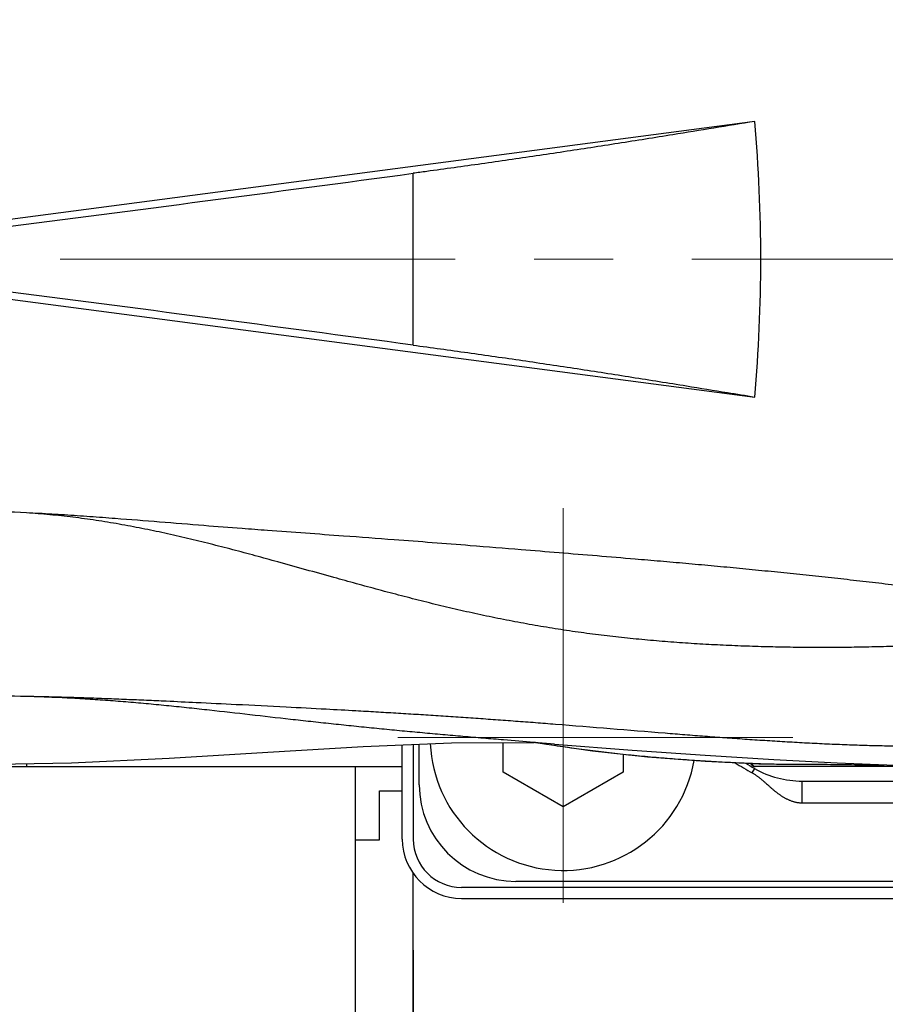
# Model space of a CAD drawing. Header units: millimetres. Extents: x 0 to 594, y 0 to 420.
# Tile 89 of 114: x 281 to 299, y 331 to 351. Entities that reach past the tile are written whole.
import ezdxf

# ---------------------------------------------------------------- set-up
doc = ezdxf.new("R2010")
doc.units = ezdxf.units.MM
doc.header["$LTSCALE"] = 0.257233
doc.linetypes.add('CENTER', pattern=[50.8, 31.75, -6.35, 6.35, -6.35])
doc.layers.add('NoLayerName_001', color=7, linetype='Continuous')
doc.styles.get("Standard").update_dxf_attribs({"font": 'txt', "bigfont": 'extfont2'})
doc.dimstyles.get("Standard").update_dxf_attribs({"dimtxt": 2.5, "dimasz": 2.5, "dimexe": 1, "dimexo": 1, "dimtad": 1, "dimdec": 3, "dimzin": 0, "dimdsep": 46, "dimtxsty": 'Standard', "dimcen": 2.5, "dimadec": 3, "dimazin": 0, "dimtfac": 0.75, "dimtdec": 3, "dimtmove": 0, "dimatfit": 3, "dimfxl": 1, "dimarcsym": 0})

# ---------------------------------------------------------------- blocks, each defined once
blk = doc.blocks.new('_OPEN30')
at = {"color": 0, "linetype": 'ByBlock', "lineweight": -2}
for p, q in [((-1, 0.267949), (0, 0)), ((0, 0), (-1, -0.267949)), ((0, 0), (-1, 0))]:
    blk.add_line(p, q, dxfattribs=at)
blk = doc.blocks.new('*D64')
at = {"layer": 'Defpoints', "color": 0}
for p in [(266.283, 340.473), (315.633, 334.323), (315.633, 315.702)]:
    blk.add_point(p, dxfattribs=at)
at = {"layer": 'NoLayerName_001', "color": 0, "linetype": 'Continuous', "lineweight": 13}
for p, q in [((266.283, 339.059), (266.283, 314.287)), ((315.633, 332.909), (315.633, 314.287)), ((268.404, 315.702), (313.512, 315.702))]:
    blk.add_line(p, q, dxfattribs=at)
at = {"layer": 'NoLayerName_001', "color": 0, "lineweight": 13, "xscale": 2.121340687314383, "yscale": 2.121340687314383, "zscale": 2.121340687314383, "rotation": 180}
blk.add_blockref('_OPEN30', (266.283, 315.702), dxfattribs=at)
at = {"layer": 'NoLayerName_001', "color": 0, "lineweight": 13, "xscale": 2.121340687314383, "yscale": 2.121340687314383, "zscale": 2.121340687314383}
blk.add_blockref('_OPEN30', (315.633, 315.702), dxfattribs=at)
at = {"layer": 'NoLayerName_001', "color": 0, "lineweight": 13, "insert": (290.958, 319.591), "char_height": 4.94979, "attachment_point": 5}
blk.add_mtext('\\W0.8000;４９．５', dxfattribs=at)
blk = doc.blocks.new('DIM_0003')
at = {"color": 3, "linetype": 'Continuous', "lineweight": 13}
blk.add_arc((43.969, 42.554), 42.554, 180, 90, dxfattribs=at)

msp = doc.modelspace()

# ---------------------------------------------------------------- linework, layer by layer
at = {"layer": 'NoLayerName_001', "color": 3, "linetype": 'Continuous', "lineweight": 25}
for p, q in [((296.6957, 349.1743), (280.7329, 347.0728)), ((289.6288, 344.5447), (289.6288, 348.1008)), ((280.7329, 345.5728), (296.6957, 343.4712)), ((289.7579, 335.4478), (289.7579, 336.2849)), ((292.1471, 336.3204), (292.1327, 336.3228)), ((292.5511, 336.2893), (292.1329, 336.3228)), ((292.1613, 336.3186), (292.1474, 336.3209)), ((295.6699, 335.9319), (296.7821, 335.8773)), ((300.6356, 335.8228), (296.7038, 335.8228)), ((296.7592, 335.8788), (296.7069, 335.8809)), ((296.7818, 335.8779), (296.7592, 335.8788)), ((296.8129, 335.8767), (296.7818, 335.8779)), ((296.7818, 335.8773), (296.8129, 335.8768)), ((299.3301, 335.8514), (299.3291, 335.8625)), ((296.6449, 335.692), (296.6946, 335.7802)), ((297.6761, 335.5228), (307.5898, 335.5228)), ((297.6761, 335.0728), (297.6761, 335.5228)), ((297.6761, 335.0728), (307.5898, 335.0743)), ((313.5079, 333.4478), (291.7579, 333.4478))]:
    msp.add_line(p, q, dxfattribs=at)
at = {"layer": 'NoLayerName_001', "color": 2, "linetype": 'CENTER', "lineweight": 13}
for p, q in [((316.6329, 346.3228), (264.2829, 346.3228)), ((292.7329, 341.1728), (292.7329, 331.6728)), ((297.4829, 336.4228), (287.9829, 336.4228))]:
    msp.add_line(p, q, dxfattribs=at)
at = {"layer": 'NoLayerName_001', "color": 7, "linetype": 'Continuous', "lineweight": 25}
for p, q in [((289.4059, 334.3228), (289.4059, 336.271)), ((289.6329, 336.28), (289.6329, 334.3228)), ((291.4902, 335.7053), (291.4902, 336.317)), ((293.9757, 336.0737), (293.9757, 335.7053)), ((264.1329, 335.8228), (289.4059, 335.8228)), ((281.6329, 335.8825), (281.6329, 335.8228)), ((288.4329, 335.8228), (288.4329, 325.3228)), ((292.7329, 334.9878), (291.4902, 335.7053)), ((293.9757, 335.7053), (292.7329, 334.9878)), ((288.9329, 334.3092), (288.9329, 335.3228)), ((288.9329, 335.3228), (289.4059, 335.3228)), ((288.4329, 334.3092), (288.9329, 334.3092)), ((289.6329, 325.3228), (289.6329, 333.6118)), ((314.6329, 333.3228), (290.6329, 333.3228)), ((290.6329, 333.0958), (314.6329, 333.0958)), ((289.6329, 332.0228), (289.6329, 325.3228))]:
    msp.add_line(p, q, dxfattribs=at)
at = {"layer": 'NoLayerName_001', "color": 3, "linetype": 'Continuous', "lineweight": 25}
for points in [[(280.6301, 335.8667), (282.5677, 335.8972), (284.5853, 335.9939), (286.6245, 336.122), (288.6003, 336.2392), (290.4266, 336.3113), (292.1333, 336.3228)], [(292.1614, 336.3206), (293.3376, 336.1474), (294.4779, 336.0226), (295.6699, 335.9319)], [(292.5511, 336.2893), (294.16, 336.1645), (295.6738, 336.0562), (297.0929, 335.9673), (298.3979, 335.8996), (299.5991, 335.8516), (300.2286, 335.8326)]]:
    msp.add_lwpolyline(points, dxfattribs=at)
for centre, radius, start, end in [((265.1745, 346.3598), 31.6467, 359.93292, 5.10233), ((106.7406, 1704.2732), 1368.4486, 277.31734, 277.680353), ((265.1745, 346.2857), 31.6467, 354.89767, 0.06708), ((106.7676, -1011.4184), 1368.2376, 82.319596, 82.682665), ((280.5362, 321.0258), 20.0769, 86.86419, 89.6989), ((280.8705, 299.4572), 37.8233, 88.84501, 90.35165), ((302.341, 345.7993), 11.6018, 238.55533, 240.59618), ((302.6329, 346.3228), 12.1, 239.55739, 240.60856), ((296.7038, 335.9228), 0.1, 201.92351, 270), ((297.6761, 337.5228), 2, 240.60856, 270), ((291.7579, 335.4478), 2, 180, 270)]:
    msp.add_arc(centre, radius, start, end, dxfattribs=at)
at = {"layer": 'NoLayerName_001', "color": 7, "linetype": 'Continuous', "lineweight": 25}
for centre, radius, start, end in [((292.7329, 336.4228), 2.75, 182.68626, 350.05983), ((290.6329, 334.3228), 1.227, 180, 270), ((290.6329, 334.3228), 1, 180, 270)]:
    msp.add_arc(centre, radius, start, end, dxfattribs=at)
at = {"layer": 'NoLayerName_001', "color": 3, "linetype": 'Continuous', "lineweight": 25}
for points, knots in [([(296.6957, 349.1743), (296.4136, 349.128), (295.8493, 349.0349), (295.0967, 348.9129), (294.4379, 348.8076), (293.873, 348.7186), (293.3079, 348.6309), (292.7425, 348.5446), (292.177, 348.46), (291.6112, 348.377), (291.0451, 348.2958), (290.4788, 348.2165), (290.0067, 348.1516), (289.7233, 348.1135), (289.6288, 348.1008)], [0, 0, 0, 0, 0.8577932, 1.7155896, 2.287453, 2.8593149, 3.4311757, 4.0030368, 4.574898, 5.1467592, 5.7186207, 6.2904826, 6.8623438, 7.1482738, 7.1482738, 7.1482738, 7.1482738]), ([(289.6288, 344.5447), (289.8177, 344.5191), (290.1955, 344.4683), (290.762, 344.3896), (291.3282, 344.3094), (291.8941, 344.2273), (292.4598, 344.1434), (293.0252, 344.058), (293.5904, 343.971), (294.1554, 343.8826), (294.7202, 343.7929), (295.3789, 343.687), (296.0374, 343.5798), (296.5076, 343.5022), (296.6957, 343.4712)], [0, 0, 0, 0, 0.5718604, 1.1437221, 1.7155838, 2.2874449, 2.8593061, 3.4311674, 4.0030283, 4.5748896, 5.1467522, 5.7186161, 6.576412, 7.1482734, 7.1482734, 7.1482734, 7.1482734]), ([(294.746, 340.0707), (294.5713, 340.0857), (294.1345, 340.1235), (293.1732, 340.2034), (292.0371, 340.2964), (290.9008, 340.3873), (290.0266, 340.4556), (289.1523, 340.5223), (288.0155, 340.6066), (286.9659, 340.6819), (286.0041, 340.7545), (284.955, 340.8357), (283.9937, 340.9154), (283.2068, 340.9752), (282.9444, 340.9944), (282.682, 341.0128), (282.4195, 341.0301), (282.1569, 341.046), (281.8943, 341.0607), (281.7191, 341.0686), (281.6315, 341.0728)], [0, 0, 0, 0, 0.5261206, 1.3153014, 2.8936625, 3.9459031, 4.7350837, 5.5242644, 6.5765051, 8.1548656, 8.6809882, 9.4701705, 11.3115812, 11.5746554, 11.8377361, 12.1008165, 12.3638913, 12.6269583, 12.8900183, 13.1530761, 13.1530761, 13.1530761, 13.1530761]), ([(288.6882, 339.5433), (288.6107, 339.5645), (288.3782, 339.6279), (287.7588, 339.7997), (287.14, 339.9736), (286.5978, 340.1229), (286.3652, 340.1862), (286.1325, 340.2489), (285.8995, 340.3106), (285.6662, 340.3712), (285.4326, 340.4306), (285.1986, 340.4886), (284.9642, 340.545), (284.7294, 340.5996), (284.4942, 340.6522), (284.2585, 340.7028), (284.0223, 340.751), (283.7856, 340.7968), (283.5484, 340.84), (283.3107, 340.8804), (283.0724, 340.9177), (282.8337, 340.952), (282.5946, 340.9831), (282.355, 341.0109), (282.1151, 341.0352), (281.875, 341.0564), (281.7146, 341.067), (281.6344, 341.0727)], [0, 0, 0, 0, 0.2410399, 0.7231118, 1.9282543, 2.1692888, 2.4103296, 2.6513732, 2.8924159, 3.1334562, 3.3744946, 3.6155349, 3.8565837, 4.0976476, 4.3387198, 4.5797934, 4.8208661, 5.0619405, 5.3030248, 5.544133, 5.7852769, 6.026441, 6.2676051, 6.5087532, 6.7498736, 6.9909585, 7.2320051, 7.2320051, 7.2320051, 7.2320051]), ([(307.8329, 338.8228), (307.6576, 338.8267), (307.3946, 338.8323), (307.044, 338.8412), (306.781, 338.8486), (306.5181, 338.8571), (306.2552, 338.8669), (305.9924, 338.8783), (305.7296, 338.8915), (305.467, 338.9065), (305.2045, 338.9234), (304.9421, 338.9424), (304.6799, 338.9634), (304.4178, 338.9864), (304.1559, 339.0114), (303.8942, 339.0381), (303.6327, 339.0664), (303.3713, 339.0962), (303.11, 339.1272), (302.8489, 339.1593), (302.5009, 339.2033), (301.8923, 339.2828), (301.1969, 339.375), (300.5881, 339.4535), (300.2401, 339.4975), (299.9791, 339.5301), (299.718, 339.5621), (299.4568, 339.5935), (299.1956, 339.6242), (298.9342, 339.6543), (298.6728, 339.6839), (298.4114, 339.7129), (298.1499, 339.7414), (297.8883, 339.7694), (297.6267, 339.7969), (297.2778, 339.833), (296.8416, 339.8769), (296.3179, 339.9279), (295.7941, 339.977), (295.2701, 340.0248), (294.9207, 340.0553), (294.746, 340.0707)], [0, 0, 0, 0, 0.5261343, 0.789204, 1.0522704, 1.3153322, 1.5783916, 1.8414534, 2.1045185, 2.3675842, 2.6306503, 2.8937169, 3.1567827, 3.4198465, 3.6829102, 3.9459787, 4.2090536, 4.4721337, 4.7352147, 4.9982902, 5.2613552, 5.7874709, 6.8397131, 7.3658375, 7.6288988, 7.8919592, 8.155019, 8.418079, 8.6811397, 8.9442013, 9.2072637, 9.4703267, 9.7333898, 9.9964526, 10.2595147, 10.5225763, 11.0486983, 11.5748199, 12.1009414, 12.6270634, 13.1531853, 13.1531853, 13.1531853, 13.1531853]), ([(297.9719, 338.2862), (297.8916, 338.2866), (297.7309, 338.2872), (297.4898, 338.2899), (297.2488, 338.2937), (297.0078, 338.2988), (296.7669, 338.3053), (296.526, 338.3132), (296.2851, 338.3224), (296.0443, 338.3331), (295.8035, 338.3452), (295.5629, 338.3588), (295.3223, 338.3739), (295.0818, 338.3906), (294.8415, 338.4089), (294.6012, 338.4289), (294.3612, 338.4506), (294.1212, 338.4741), (293.8815, 338.4995), (293.642, 338.5268), (293.4027, 338.5561), (293.1637, 338.5875), (292.925, 338.6211), (292.6866, 338.6568), (292.4485, 338.6947), (292.2108, 338.7346), (291.9734, 338.7765), (291.7364, 338.8204), (291.4997, 338.8663), (291.2634, 338.9141), (291.0276, 338.9637), (290.7921, 339.0152), (290.557, 339.0684), (290.3223, 339.1233), (290.088, 339.1797), (289.854, 339.2375), (289.6203, 339.2966), (289.3869, 339.3568), (289.1538, 339.4181), (288.9209, 339.4802), (288.7658, 339.5223), (288.6882, 339.5433)], [0, 0, 0, 0, 0.241044, 0.4820878, 0.7231313, 0.9641743, 1.2052172, 1.4462607, 1.6873056, 1.9283519, 2.1693986, 2.4104455, 2.6514928, 2.8925421, 3.1335954, 3.3746554, 3.6157203, 3.8567857, 4.0978484, 4.3389072, 4.5799627, 4.8210172, 5.0620748, 5.3031374, 5.5442044, 5.7852742, 6.0263442, 6.2674109, 6.5084698, 6.7495165, 6.9905536, 7.231586, 7.4726174, 7.7136505, 7.9546858, 8.1957214, 8.4367541, 8.6777856, 8.9188189, 9.1598551, 9.400894, 9.400894, 9.400894, 9.400894]), ([(307.8329, 338.8228), (307.7526, 338.8243), (307.5919, 338.8276), (307.3509, 338.8304), (307.1098, 338.8317), (306.8688, 338.831), (306.6277, 338.8285), (306.3867, 338.8239), (306.1457, 338.817), (305.9049, 338.8079), (305.6641, 338.7965), (305.4234, 338.7828), (305.1829, 338.767), (304.9425, 338.7491), (304.7023, 338.7294), (304.4622, 338.7079), (304.2223, 338.685), (303.9025, 338.6528), (303.503, 338.6109), (303.1035, 338.5686), (302.7839, 338.5355), (302.544, 338.5113), (302.3042, 338.4877), (302.0642, 338.4652), (301.8241, 338.4438), (301.5839, 338.4238), (301.3436, 338.405), (301.1032, 338.3876), (300.8627, 338.3717), (300.6221, 338.3572), (300.3814, 338.344), (300.1406, 338.3323), (299.8998, 338.3219), (299.6589, 338.3128), (299.418, 338.3051), (299.177, 338.2987), (298.936, 338.2936), (298.695, 338.2898), (298.454, 338.2873), (298.213, 338.2859), (298.0523, 338.2862), (297.9719, 338.2862)], [0, 0, 0, 0, 0.2410437, 0.4821068, 0.7231781, 0.964249, 1.2053136, 1.4463694, 1.6874166, 1.9284587, 2.1694983, 2.4105364, 2.6515728, 2.892609, 3.1336462, 3.3746819, 3.615713, 3.8567439, 4.3388069, 4.8208661, 5.0618966, 5.3029283, 5.5439596, 5.7849902, 6.0260217, 6.2670542, 6.508088, 6.7491243, 6.9901641, 7.2312071, 7.4722525, 7.7132996, 7.9543472, 8.1953938, 8.4364383, 8.6774811, 8.918523, 9.1595647, 9.4006068, 9.6416494, 9.8826929, 9.8826929, 9.8826929, 9.8826929]), ([(292.1329, 336.3228), (291.9227, 336.3399), (291.5724, 336.3681), (291.082, 336.4091), (290.6617, 336.4449), (290.2415, 336.4817), (289.8214, 336.5196), (289.4014, 336.5588), (288.9815, 336.5993), (288.6318, 336.6342), (288.2821, 336.6701), (287.9325, 336.7069), (287.5132, 336.7524), (286.6747, 336.8455), (285.9066, 336.9352), (285.2078, 337.0118), (284.9981, 337.0344), (284.7884, 337.0564), (284.5785, 337.0779), (284.3687, 337.0986), (284.1587, 337.1186), (283.9487, 337.1377), (283.7385, 337.1558), (283.5283, 337.173), (283.318, 337.1891), (283.1076, 337.2041), (282.8972, 337.2179), (282.6866, 337.2304), (282.476, 337.2417), (282.2653, 337.2516), (282.0546, 337.2601), (281.8438, 337.2674), (281.7032, 337.2709), (281.6329, 337.2728)], [0, 0, 0, 0, 0.6327078, 1.0545132, 1.4763191, 1.8981253, 2.3199312, 2.7417374, 3.1635445, 3.5853514, 3.7962547, 4.2180606, 4.6398666, 5.0616731, 6.7488949, 6.9598003, 7.1707053, 7.3816096, 7.5925135, 7.8034181, 8.0143252, 8.2252347, 8.4361449, 8.6470552, 8.8579656, 9.0688774, 9.2797929, 9.4907131, 9.701635, 9.9125557, 10.1234729, 10.3343849, 10.5452904, 10.5452904, 10.5452904, 10.5452904]), ([(292.5741, 336.6957), (292.4367, 336.7064), (292.1618, 336.7281), (291.7495, 336.7592), (291.3372, 336.7895), (290.9247, 336.8188), (290.5122, 336.8471), (290.0996, 336.8744), (289.6869, 336.9007), (289.2742, 336.926), (288.8615, 336.9505), (288.3798, 336.978), (287.7605, 337.0121), (286.9347, 337.0555), (286.04, 337.1008), (285.214, 337.1414), (284.5944, 337.1705), (284.1125, 337.1922), (283.6994, 337.2098), (283.3551, 337.2235), (283.0796, 337.2337), (282.873, 337.2409), (282.6664, 337.2477), (282.4597, 337.254), (282.253, 337.2597), (282.0464, 337.2648), (281.8397, 337.2693), (281.7018, 337.2716), (281.6329, 337.2728)], [0, 0, 0, 0, 0.4134891, 0.8269784, 1.2404677, 1.6539571, 2.0674465, 2.4809357, 2.8944248, 3.307914, 3.7214032, 4.1348921, 4.7551249, 5.5821021, 6.6158229, 7.4428003, 8.0630327, 8.4765211, 8.8900095, 9.3034998, 9.5102468, 9.7169957, 9.9237455, 10.1304948, 10.3372431, 10.5439897, 10.7507349, 10.9574791, 10.9574791, 10.9574791, 10.9574791]), ([(303.3041, 336.3981), (303.2354, 336.3918), (303.0982, 336.3786), (302.8922, 336.361), (302.6861, 336.3444), (302.4799, 336.3292), (302.2737, 336.3153), (302.0673, 336.3026), (301.8609, 336.291), (301.6544, 336.2807), (301.4478, 336.2714), (301.2412, 336.2633), (301.0346, 336.2564), (300.828, 336.2506), (300.6213, 336.246), (300.4145, 336.2427), (300.2078, 336.241), (300.001, 336.2407), (299.7943, 336.2419), (299.5876, 336.2442), (299.3808, 336.2478), (299.1741, 336.2524), (298.9675, 336.2581), (298.7608, 336.2647), (298.5542, 336.2722), (298.3477, 336.2806), (298.1411, 336.2897), (297.9346, 336.2996), (297.7281, 336.3103), (297.5217, 336.3215), (297.3153, 336.3335), (297.1089, 336.3459), (296.9026, 336.359), (296.6963, 336.3725), (296.49, 336.3865), (296.2838, 336.4009), (296.0088, 336.4207), (295.6652, 336.4463), (295.2529, 336.4782), (294.2225, 336.5604), (293.3296, 336.6342), (292.5741, 336.6957)], [0, 0, 0, 0, 0.2067471, 0.4135003, 0.6202577, 0.8270172, 1.0337758, 1.24053, 1.4472779, 1.6540224, 1.8607665, 2.0675119, 2.2742585, 2.4810064, 2.6877544, 2.8945008, 3.1012463, 3.307993, 3.5147412, 3.721489, 3.9282354, 4.1349813, 4.341727, 4.5484724, 4.7552181, 4.9619639, 5.1687098, 5.3754564, 5.582204, 5.7889526, 5.9957019, 6.202451, 6.4091988, 6.6159452, 6.8226909, 7.0294362, 7.2361814, 7.6496715, 8.0631603, 8.4766489, 10.7508353, 10.7508353, 10.7508353, 10.7508353]), ([(296.7069, 335.8809), (296.6308, 335.8841), (296.4787, 335.8903), (296.2505, 335.9011), (296.0224, 335.9128), (295.7944, 335.9257), (295.5664, 335.9397), (295.3384, 335.9549), (295.1105, 335.9714), (294.8826, 335.9891), (294.6549, 336.0082), (294.4273, 336.0286), (294.1998, 336.0505), (293.9724, 336.0738), (293.7452, 336.0987), (293.5182, 336.1251), (293.2914, 336.153), (293.0649, 336.1826), (292.8386, 336.2139), (292.6125, 336.2469), (292.3867, 336.2815), (292.2365, 336.3064), (292.1613, 336.3186)], [0, 0, 0, 0, 0.2283976, 0.4567901, 0.6851879, 0.9136019, 1.1420436, 1.3705216, 1.5990302, 1.8275607, 2.056105, 2.2846558, 2.5132067, 2.7417522, 2.9702874, 3.1988085, 3.4273126, 3.6557979, 3.8842632, 4.1127087, 4.3411354, 4.5695456, 4.5695456, 4.5695456, 4.5695456]), ([(296.7038, 335.8228), (296.7022, 335.8229), (296.6991, 335.8229), (296.6943, 335.8237), (296.6897, 335.8248), (296.6851, 335.8264), (296.6806, 335.8283), (296.6762, 335.8306), (296.6721, 335.8332), (296.6681, 335.836), (296.6643, 335.8392), (296.6608, 335.8425), (296.6575, 335.8461), (296.6544, 335.8498), (296.6516, 335.8537), (296.649, 335.8577), (296.6466, 335.8619), (296.6444, 335.8662), (296.6424, 335.8706), (296.6406, 335.875), (296.6389, 335.8795), (296.638, 335.8826), (296.6375, 335.8841)], [0, 0, 0, 0, 0.004755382, 0.009531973, 0.014340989, 0.019186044, 0.024064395, 0.028968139, 0.033885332, 0.038800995, 0.043698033, 0.048562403, 0.053400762, 0.058223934, 0.063039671, 0.067852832, 0.072665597, 0.077477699, 0.082286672, 0.087088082, 0.091875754, 0.096641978, 0.096641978, 0.096641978, 0.096641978]), ([(296.8129, 335.8767), (296.9387, 335.8765), (297.1905, 335.8762), (297.5261, 335.8749), (297.8198, 335.873), (298.0715, 335.8709), (298.3233, 335.8681), (298.575, 335.8647), (298.8267, 335.8607), (299.0784, 335.8564), (299.2462, 335.853), (299.3301, 335.8514)], [0, 0, 0, 0, 0.3776078, 0.7552161, 1.0069546, 1.2586927, 1.5104311, 1.76217, 2.0139093, 2.2656485, 2.5173869, 2.5173869, 2.5173869, 2.5173869]), ([(299.3301, 335.8514), (299.3311, 335.8514), (299.333, 335.8513), (299.336, 335.8514), (299.339, 335.8515), (299.3419, 335.8518), (299.3449, 335.8521), (299.3479, 335.8525), (299.3508, 335.853), (299.3537, 335.8536), (299.3567, 335.8542), (299.3595, 335.855), (299.3624, 335.8558), (299.3652, 335.8567), (299.368, 335.8577), (299.3708, 335.8588), (299.3726, 335.8596), (299.3735, 335.86)], [0, 0, 0, 0, 0.00295794, 0.005923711, 0.008896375, 0.011874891, 0.014858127, 0.017844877, 0.020833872, 0.023823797, 0.026813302, 0.029801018, 0.032785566, 0.035765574, 0.038739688, 0.041706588, 0.044664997, 0.044664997, 0.044664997, 0.044664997]), ([(296.6449, 335.692), (296.6528, 335.6875), (296.6686, 335.6785), (296.6916, 335.6641), (296.7144, 335.6491), (296.7368, 335.6336), (296.7589, 335.6176), (296.7807, 335.6011), (296.8022, 335.5843), (296.8235, 335.5671), (296.8445, 335.5497), (296.8653, 335.532), (296.886, 335.5141), (296.9065, 335.4962), (296.9405, 335.4661), (296.9743, 335.4358), (297.0082, 335.4056), (297.0287, 335.3877), (297.0492, 335.3698), (297.0699, 335.3521), (297.0908, 335.3346), (297.1118, 335.3173), (297.1331, 335.3002), (297.1546, 335.2835), (297.1763, 335.2671), (297.1984, 335.251), (297.2207, 335.2354), (297.2433, 335.2202), (297.2662, 335.2055), (297.2895, 335.1913), (297.3131, 335.1777), (297.3371, 335.1646), (297.3614, 335.1523), (297.386, 335.1406), (297.411, 335.1296), (297.4363, 335.1195), (297.462, 335.1102), (297.4879, 335.1018), (297.5142, 335.0944), (297.5407, 335.0878), (297.5586, 335.0845), (297.5676, 335.0827)], [0, 0, 0, 0, 0.0272278, 0.054452, 0.0816856, 0.1089368, 0.1362101, 0.1635059, 0.1908213, 0.2181507, 0.2454855, 0.2728152, 0.3001272, 0.3274093, 0.354663, 0.436336, 0.4635569, 0.4907866, 0.5180229, 0.5452631, 0.5725054, 0.5997492, 0.6269952, 0.6542425, 0.6814888, 0.7087336, 0.7359783, 0.7632266, 0.7904827, 0.8177431, 0.8450032, 0.8722612, 0.8995184, 0.9267794, 0.9540471, 0.9813174, 1.0085893, 1.035866, 1.0631554, 1.0904688, 1.1177987, 1.1177987, 1.1177987, 1.1177987]), ([(297.5676, 335.0827), (297.5766, 335.0813), (297.5945, 335.0782), (297.6217, 335.0752), (297.6489, 335.0731), (297.667, 335.073), (297.6761, 335.0728)], [0, 0, 0, 0, 0.02732647, 0.05463422, 0.08191378, 0.1091621, 0.1091621, 0.1091621, 0.1091621])]:
    msp.add_open_spline(points, degree=3, knots=knots, dxfattribs=at)

# ---------------------------------------------------------------- block references
at = {"layer": 'NoLayerName_001', "color": 3, "linetype": 'Continuous', "lineweight": 13}
msp.add_blockref('DIM_0003', (258.6644, 303.7684), dxfattribs=at)

# ---------------------------------------------------------------- dimensions: what is measured, and where the dimension line sits
dim = msp.add_linear_dim(base=(315.6329, 315.7017), p1=(266.2829, 340.4728), p2=(315.6329, 334.3228), text='\\W0.8000;４９．５', dimstyle='Standard', override={"dimtxt": 4.949795, "dimasz": 2.121341, "dimexe": 1.414227, "dimexo": 1.414227, "dimgap": 1.414227, "dimzin": 8, "dimblk": 'OPEN30', "dimclrd": 0, "dimclre": 0, "dimclrt": 0, "dimtp": 0, "dimtm": 0, "dimlwd": 13, "dimlwe": 13}, dxfattribs=at)
dim.commit()
dim.dimension.update_dxf_attribs({"geometry": '*D64', "text_midpoint": (290.9579, 315.7017), "dimtype": 160})

doc.saveas('drawing.dxf')
